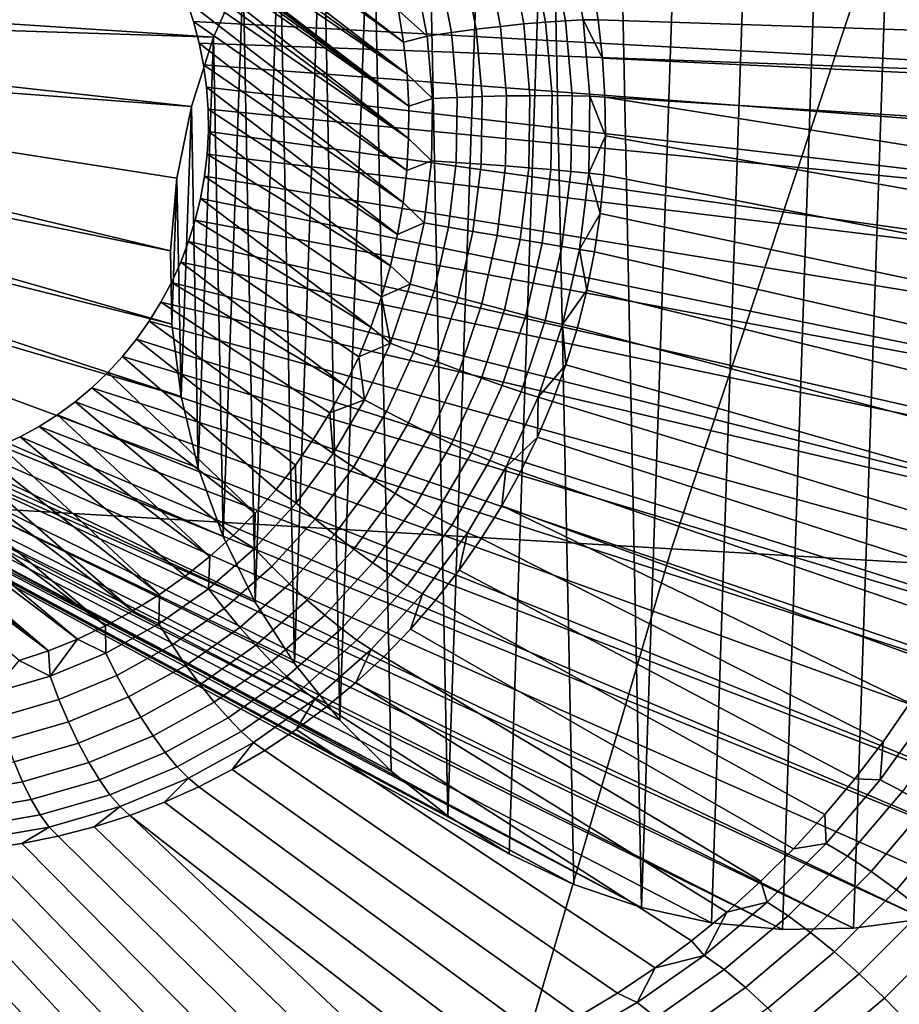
# Model space of a CAD drawing. Header units: metres. Extents: x -240 to 45, y -77 to 27.
# Tile 183 of 256: x -226.72 to -225.7, y 6.38 to 7.54. Entities that reach past the tile are written whole.
import ezdxf

# ---------------------------------------------------------------- set-up
doc = ezdxf.new("R2010")
doc.units = ezdxf.units.M
doc.layers.add('solid_102011X2', color=7, linetype='CONTINUOUS')

msp = doc.modelspace()

# ---------------------------------------------------------------- linework, layer by layer
at = {"layer": 'solid_102011X2'}
for points in [[(-227.00853, 8.037885, 273.809296), (-226.973282, 8.045003, 273.798126), (-226.276031, 7.509227, 273.542053)], [(-226.973282, 8.045003, 273.798126), (-226.28212, 7.546185, 273.545959), (-226.276031, 7.509227, 273.542053)], [(-227.04335, 8.028629, 273.820221), (-227.00853, 8.037885, 273.809296), (-226.272003, 7.47194, 273.538818)], [(-227.00853, 8.037885, 273.809296), (-226.276031, 7.509227, 273.542053), (-226.272003, 7.47194, 273.538818)], [(-226.272003, 7.47194, 273.538818), (-226.665558, 7.738348, 273.681488), (-226.66571, 7.73813, 273.681519), (-227.04335, 8.028629, 273.820221)], [(-225.997818, 6.497677, 277.052063), (-225.947739, 7.98437, 277.039581), (-225.865311, 7.995491, 277.019012), (-225.916229, 6.480088, 277.031708)], [(-225.916229, 6.480088, 277.031708), (-225.865311, 7.995491, 277.019012), (-225.78212, 7.997034, 276.998291), (-225.833328, 6.47202, 277.011047)], [(-225.833328, 6.47202, 277.011047), (-225.78212, 7.997034, 276.998291), (-225.699203, 7.988966, 276.9776), (-225.750122, 6.473564, 276.990295)], [(-225.750122, 6.473564, 276.990295), (-225.699203, 7.988966, 276.9776), (-225.61763, 7.971377, 276.957275), (-225.667694, 6.484684, 276.969757)], [(-225.997818, 6.497677, 277.052063), (-226.028366, 7.963828, 277.059662), (-225.947739, 7.98437, 277.039581)], [(-225.997818, 6.497677, 277.052063), (-226.077011, 6.524573, 277.071808), (-226.106171, 7.934135, 277.079071), (-226.028366, 7.963828, 277.059662)], [(-226.224289, 6.604827, 277.108521), (-226.180191, 7.89568, 277.097534), (-226.106171, 7.934135, 277.079071), (-226.152832, 6.560441, 277.090698)], [(-226.152832, 6.560441, 277.090698), (-226.106171, 7.934135, 277.079071), (-226.077011, 6.524573, 277.071808)], [(-226.224289, 6.604827, 277.108521), (-226.249527, 7.848953, 277.114807), (-226.180191, 7.89568, 277.097534)], [(-226.224289, 6.604827, 277.108521), (-226.290482, 6.657168, 277.125031), (-226.313293, 7.794545, 277.130707), (-226.249527, 7.848953, 277.114807)], [(-226.350586, 6.716799, 277.140015), (-226.370712, 7.733141, 277.14502), (-226.313293, 7.794545, 277.130707)], [(-226.350586, 6.716799, 277.140015), (-226.313293, 7.794545, 277.130707), (-226.290482, 6.657168, 277.125031)], [(-225.720352, 7.648456, 297.484955), (-227.126556, 7.740564, 295.768677), (-227.374023, 7.000294, 295.928497), (-225.963028, 6.916996, 297.645477)], [(-226.66571, 7.73813, 273.681519), (-226.665558, 7.738348, 273.681488), (-226.272003, 7.47194, 273.538818), (-226.27005, 7.434448, 273.536224)], [(-226.645889, 7.722772, 273.674225), (-226.66571, 7.73813, 273.681519), (-226.27005, 7.434448, 273.536224)], [(-226.626999, 7.706004, 273.667175), (-226.645889, 7.722772, 273.674225), (-226.27005, 7.434448, 273.536224)], [(-226.403809, 6.782955, 277.15329), (-226.421066, 7.665507, 277.157593), (-226.370712, 7.733141, 277.14502)], [(-226.403809, 6.782955, 277.15329), (-226.370712, 7.733141, 277.14502), (-226.350586, 6.716799, 277.140015)], [(-226.609222, 7.687973, 273.660431), (-226.626999, 7.706004, 273.667175), (-226.27005, 7.434448, 273.536224)], [(-226.592651, 7.668754, 273.653992), (-226.609222, 7.687973, 273.660431), (-226.27005, 7.434448, 273.536224)], [(-226.577347, 7.648446, 273.647949), (-226.592651, 7.668754, 273.653992), (-226.27005, 7.434448, 273.536224)], [(-226.46376, 7.59248, 277.168243), (-226.421066, 7.665507, 277.157593), (-226.449493, 6.854791, 277.164673)], [(-226.449493, 6.854791, 277.164673), (-226.421066, 7.665507, 277.157593), (-226.403809, 6.782955, 277.15329)], [(-226.563339, 7.627082, 273.642242), (-226.577347, 7.648446, 273.647949), (-226.27005, 7.434448, 273.536224), (-226.270187, 7.396815, 273.534332)], [(-224.300278, 7.557353, 299.184601), (-225.720352, 7.648456, 297.484955), (-225.963028, 6.916996, 297.645477), (-224.538391, 6.834629, 299.345581)], [(-226.55072, 7.60479, 273.636963), (-226.563339, 7.627082, 273.642242), (-226.270187, 7.396815, 273.534332)], [(-226.103455, 7.620574, 273.591339), (-226.086761, 7.534296, 273.581421), (-226.110123, 7.532714, 273.564148), (-226.12645, 7.617193, 273.573853)], [(-226.083069, 7.622887, 273.611969), (-226.066116, 7.53519, 273.601898), (-226.086761, 7.534296, 273.581421), (-226.103455, 7.620574, 273.591339)], [(-226.066116, 7.53519, 273.601898), (-226.083069, 7.622887, 273.611969), (-226.05603, 7.579992, 273.629822), (-226.048599, 7.535375, 273.625092)], [(-226.178329, 7.607533, 273.549744), (-226.162888, 7.527635, 273.540558), (-226.191193, 7.524244, 273.534729), (-226.206116, 7.601457, 273.54361)], [(-226.151596, 7.612815, 273.559906), (-226.135666, 7.530478, 273.550415), (-226.162888, 7.527635, 273.540558), (-226.178329, 7.607533, 273.549744)], [(-226.12645, 7.617193, 273.573853), (-226.110123, 7.532714, 273.564148), (-226.135666, 7.530478, 273.550415), (-226.151596, 7.612815, 273.559906)], [(-226.53949, 7.581574, 273.63208), (-226.55072, 7.60479, 273.636963), (-226.270187, 7.396815, 273.534332)], [(-226.206116, 7.601457, 273.54361), (-226.191193, 7.524244, 273.534729), (-226.219971, 7.520377, 273.533081), (-226.234344, 7.594718, 273.541626)], [(-226.46376, 7.59248, 277.168243), (-226.498245, 7.51496, 277.176819), (-227.232056, 7.563286, 273.857971), (-227.221237, 7.58707, 273.855652)], [(-226.46376, 7.59248, 277.168243), (-226.487076, 6.931386, 277.174042), (-226.498245, 7.51496, 277.176819)], [(-226.46376, 7.59248, 277.168243), (-226.449493, 6.854791, 277.164673), (-226.487076, 6.931386, 277.174042)], [(-226.262436, 7.587456, 273.543823), (-226.248642, 7.516117, 273.535645), (-226.28212, 7.546185, 273.545959)], [(-226.234344, 7.594718, 273.541626), (-226.219971, 7.520377, 273.533081), (-226.248642, 7.516117, 273.535645), (-226.262436, 7.587456, 273.543823)], [(-226.529755, 7.557697, 273.627655), (-226.53949, 7.581574, 273.63208), (-226.270187, 7.396815, 273.534332), (-226.2724, 7.359218, 273.533112)], [(-225.488022, 7.517096, 274.486725), (-226.048599, 7.535375, 273.625092), (-226.05603, 7.579992, 273.629822), (-225.494781, 7.569679, 274.494049)], [(-226.498245, 7.51496, 277.176819), (-227.241379, 7.53888, 273.859741), (-227.232056, 7.563286, 273.857971)], [(-226.521561, 7.5332, 273.623718), (-226.529755, 7.557697, 273.627655), (-226.2724, 7.359218, 273.533112)], [(-225.099365, 7.457288, 276.828064), (-225.128357, 7.537668, 276.835266), (-226.529755, 7.557697, 273.627655), (-226.521561, 7.5332, 273.623718)], [(-226.498245, 7.51496, 277.176819), (-226.524094, 7.433908, 277.183289), (-227.249146, 7.513965, 273.861023), (-227.241379, 7.53888, 273.859741)], [(-226.248642, 7.516117, 273.535645), (-226.276031, 7.509227, 273.542053), (-226.28212, 7.546185, 273.545959)], [(-226.514923, 7.508162, 273.620239), (-226.521561, 7.5332, 273.623718), (-226.2724, 7.359218, 273.533112), (-226.276718, 7.321684, 273.532562)], [(-225.099365, 7.457288, 276.828064), (-226.521561, 7.5332, 273.623718), (-226.514923, 7.508162, 273.620239)], [(-226.162888, 7.527635, 273.540558), (-226.155777, 7.446311, 273.533997), (-226.184326, 7.445652, 273.528412), (-226.191193, 7.524244, 273.534729)], [(-226.135666, 7.530478, 273.550415), (-226.128342, 7.446672, 273.543701), (-226.155777, 7.446311, 273.533997), (-226.162888, 7.527635, 273.540558)], [(-226.110123, 7.532714, 273.564148), (-226.1026, 7.446728, 273.557251), (-226.128342, 7.446672, 273.543701), (-226.135666, 7.530478, 273.550415)], [(-226.086761, 7.534296, 273.581421), (-226.079086, 7.446478, 273.574371), (-226.1026, 7.446728, 273.557251), (-226.110123, 7.532714, 273.564148)], [(-226.066116, 7.53519, 273.601898), (-226.058304, 7.445927, 273.594727), (-226.079086, 7.446478, 273.574371), (-226.086761, 7.534296, 273.581421)], [(-226.066116, 7.53519, 273.601898), (-226.048599, 7.535375, 273.625092), (-226.043488, 7.490363, 273.621094)], [(-226.058304, 7.445927, 273.594727), (-226.066116, 7.53519, 273.601898), (-226.043488, 7.490363, 273.621094), (-226.04071, 7.445086, 273.617828)], [(-225.483826, 7.463903, 274.47998), (-226.043488, 7.490363, 273.621094), (-226.048599, 7.535375, 273.625092), (-225.488022, 7.517096, 274.486725)], [(-226.498245, 7.51496, 277.176819), (-226.516083, 7.011766, 277.181274), (-226.524094, 7.433908, 277.183289)], [(-226.498245, 7.51496, 277.176819), (-226.487076, 6.931386, 277.174042), (-226.516083, 7.011766, 277.181274)], [(-226.248642, 7.516117, 273.535645), (-226.242294, 7.443505, 273.529785), (-226.272003, 7.47194, 273.538818), (-226.276031, 7.509227, 273.542053)], [(-226.219971, 7.520377, 273.533081), (-226.213364, 7.444711, 273.526978), (-226.242294, 7.443505, 273.529785), (-226.248642, 7.516117, 273.535645)], [(-226.191193, 7.524244, 273.534729), (-226.184326, 7.445652, 273.528412), (-226.213364, 7.444711, 273.526978), (-226.219971, 7.520377, 273.533081)], [(-226.524094, 7.433908, 277.183289), (-227.255356, 7.488599, 273.861725), (-227.249146, 7.513965, 273.861023)], [(-226.509827, 7.482582, 273.617249), (-226.514923, 7.508162, 273.620239), (-226.276718, 7.321684, 273.532562)], [(-225.079285, 7.374146, 276.823059), (-225.099365, 7.457288, 276.828064), (-226.514923, 7.508162, 273.620239), (-226.509827, 7.482582, 273.617249)], [(-226.524094, 7.433908, 277.183289), (-226.54097, 7.350327, 277.187469), (-227.259995, 7.462772, 273.861908), (-227.255356, 7.488599, 273.861725)], [(-226.506348, 7.456765, 273.614777), (-226.509827, 7.482582, 273.617249), (-226.276718, 7.321684, 273.532562), (-226.283096, 7.284487, 273.532745)], [(-225.06839, 7.289293, 276.820312), (-225.079285, 7.374146, 276.823059), (-226.509827, 7.482582, 273.617249), (-226.506348, 7.456765, 273.614777)], [(-225.482147, 7.410236, 274.473907), (-226.04071, 7.445086, 273.617828), (-226.043488, 7.490363, 273.621094), (-225.483826, 7.463903, 274.47998)], [(-226.242294, 7.443505, 273.529785), (-226.27005, 7.434448, 273.536224), (-226.272003, 7.47194, 273.538818)], [(-226.54097, 7.350327, 277.187469), (-226.54866, 7.265259, 277.189392), (-227.263031, 7.436769, 273.861572), (-227.259995, 7.462772, 273.861908)], [(-226.504501, 7.430722, 273.612823), (-226.506348, 7.456765, 273.614777), (-226.283096, 7.284487, 273.532745)], [(-225.06839, 7.289293, 276.820312), (-226.506348, 7.456765, 273.614777), (-226.504501, 7.430722, 273.612823)], [(-226.184326, 7.445652, 273.528412), (-226.185593, 7.366605, 273.524719), (-226.214584, 7.368604, 273.523438), (-226.213364, 7.444711, 273.526978)], [(-226.155777, 7.446311, 273.533997), (-226.157089, 7.364515, 273.530212), (-226.185593, 7.366605, 273.524719), (-226.184326, 7.445652, 273.528412)], [(-226.128342, 7.446672, 273.543701), (-226.1297, 7.362379, 273.539764), (-226.157089, 7.364515, 273.530212), (-226.155777, 7.446311, 273.533997)], [(-226.1026, 7.446728, 273.557251), (-226.103989, 7.360242, 273.553223), (-226.1297, 7.362379, 273.539764), (-226.128342, 7.446672, 273.543701)], [(-226.079086, 7.446478, 273.574371), (-226.080505, 7.358149, 273.570251), (-226.103989, 7.360242, 273.553223), (-226.1026, 7.446728, 273.557251)], [(-226.058304, 7.445927, 273.594727), (-226.059753, 7.356145, 273.590546), (-226.080505, 7.358149, 273.570251), (-226.079086, 7.446478, 273.574371)], [(-226.058304, 7.445927, 273.594727), (-226.040268, 7.399677, 273.615356), (-226.059753, 7.356145, 273.590546)], [(-226.058304, 7.445927, 273.594727), (-226.04071, 7.445086, 273.617828), (-226.040268, 7.399677, 273.615356)], [(-226.54866, 7.265259, 277.189392), (-227.26442, 7.410638, 273.860657), (-227.263031, 7.436769, 273.861572)], [(-226.242294, 7.443505, 273.529785), (-226.243469, 7.370471, 273.526398), (-226.270187, 7.396815, 273.534332), (-226.27005, 7.434448, 273.536224)], [(-226.213364, 7.444711, 273.526978), (-226.214584, 7.368604, 273.523438), (-226.243469, 7.370471, 273.526398), (-226.242294, 7.443505, 273.529785)], [(-225.486496, 7.302044, 274.46402), (-226.040268, 7.399677, 273.615356), (-226.04071, 7.445086, 273.617828), (-225.483047, 7.356228, 274.468567)], [(-225.482147, 7.410236, 274.473907), (-225.483047, 7.356228, 274.468567), (-226.04071, 7.445086, 273.617828)], [(-226.524094, 7.433908, 277.183289), (-226.536148, 7.094908, 277.186279), (-226.54097, 7.350327, 277.187469)], [(-226.524094, 7.433908, 277.183289), (-226.516083, 7.011766, 277.181274), (-226.536148, 7.094908, 277.186279)], [(-226.504272, 7.404628, 273.611389), (-226.504501, 7.430722, 273.612823), (-226.283096, 7.284487, 273.532745), (-226.291534, 7.24766, 273.5336)], [(-225.066772, 7.203796, 276.819916), (-225.06839, 7.289293, 276.820312), (-226.504501, 7.430722, 273.612823), (-226.504272, 7.404628, 273.611389)], [(-226.54866, 7.265259, 277.189392), (-226.547043, 7.179762, 277.188995), (-227.264206, 7.384544, 273.859253), (-227.26442, 7.410638, 273.860657)], [(-226.505676, 7.378498, 273.610504), (-226.504272, 7.404628, 273.611389), (-226.291534, 7.24766, 273.5336)], [(-225.066772, 7.203796, 276.819916), (-226.504272, 7.404628, 273.611389), (-226.505676, 7.378498, 273.610504)], [(-226.059753, 7.356145, 273.590546), (-226.040268, 7.399677, 273.615356), (-226.042175, 7.35427, 273.613617)], [(-225.492493, 7.247821, 274.460327), (-226.042175, 7.35427, 273.613617), (-226.040268, 7.399677, 273.615356), (-225.486496, 7.302044, 274.46402)], [(-226.243469, 7.370471, 273.526398), (-226.2724, 7.359218, 273.533112), (-226.270187, 7.396815, 273.534332)], [(-226.547043, 7.179762, 277.188995), (-227.262344, 7.358501, 273.8573), (-227.264206, 7.384544, 273.859253)], [(-226.508713, 7.352494, 273.610138), (-226.505676, 7.378498, 273.610504), (-226.291534, 7.24766, 273.5336), (-226.301956, 7.2115, 273.535156)], [(-225.074463, 7.118727, 276.821838), (-225.066772, 7.203796, 276.819916), (-226.505676, 7.378498, 273.610504), (-226.508713, 7.352494, 273.610138)], [(-226.243469, 7.370471, 273.526398), (-226.252151, 7.297872, 273.525482), (-226.276718, 7.321684, 273.532562), (-226.2724, 7.359218, 273.533112)], [(-226.214584, 7.368604, 273.523438), (-226.223633, 7.292951, 273.522491), (-226.252151, 7.297872, 273.525482), (-226.243469, 7.370471, 273.526398)], [(-226.185593, 7.366605, 273.524719), (-226.194977, 7.288027, 273.523743), (-226.223633, 7.292951, 273.522491), (-226.214584, 7.368604, 273.523438)], [(-226.157089, 7.364515, 273.530212), (-226.166809, 7.283206, 273.529175), (-226.194977, 7.288027, 273.523743), (-226.185593, 7.366605, 273.524719)], [(-226.547043, 7.179762, 277.188995), (-226.536148, 7.094908, 277.186279), (-227.258881, 7.332684, 273.854828), (-227.262344, 7.358501, 273.8573)], [(-226.1297, 7.362379, 273.539764), (-226.139725, 7.278587, 273.538727), (-226.166809, 7.283206, 273.529175), (-226.157089, 7.364515, 273.530212)], [(-226.103989, 7.360242, 273.553223), (-226.114273, 7.274271, 273.552124), (-226.139725, 7.278587, 273.538727), (-226.1297, 7.362379, 273.539764)], [(-226.080505, 7.358149, 273.570251), (-226.091003, 7.270346, 273.569153), (-226.114273, 7.274271, 273.552124), (-226.103989, 7.360242, 273.553223)], [(-226.059753, 7.356145, 273.590546), (-226.070419, 7.266898, 273.589417), (-226.091003, 7.270346, 273.569153), (-226.080505, 7.358149, 273.570251)], [(-226.059753, 7.356145, 273.590546), (-226.046402, 7.308999, 273.612671), (-226.070419, 7.266898, 273.589417)], [(-226.059753, 7.356145, 273.590546), (-226.042175, 7.35427, 273.613617), (-226.046402, 7.308999, 273.612671)], [(-225.501022, 7.193739, 274.457581), (-226.046402, 7.308999, 273.612671), (-226.042175, 7.35427, 273.613617), (-225.492493, 7.247821, 274.460327)], [(-226.54097, 7.350327, 277.187469), (-226.547043, 7.179762, 277.188995), (-226.54866, 7.265259, 277.189392)], [(-226.54097, 7.350327, 277.187469), (-226.536148, 7.094908, 277.186279), (-226.547043, 7.179762, 277.188995)], [(-226.513351, 7.326667, 273.610321), (-226.508713, 7.352494, 273.610138), (-226.301956, 7.2115, 273.535156), (-226.314346, 7.176043, 273.537354)], [(-225.091339, 7.035147, 276.82605), (-225.074463, 7.118727, 276.821838), (-226.508713, 7.352494, 273.610138), (-226.513351, 7.326667, 273.610321)], [(-226.536148, 7.094908, 277.186279), (-227.253784, 7.307105, 273.851837), (-227.258881, 7.332684, 273.854828)], [(-226.519562, 7.301301, 273.611053), (-226.513351, 7.326667, 273.610321), (-226.314346, 7.176043, 273.537354)], [(-225.091339, 7.035147, 276.82605), (-226.513351, 7.326667, 273.610321), (-226.519562, 7.301301, 273.611053)], [(-226.252151, 7.297872, 273.525482), (-226.283096, 7.284487, 273.532745), (-226.276718, 7.321684, 273.532562)], [(-226.070419, 7.266898, 273.589417), (-226.046402, 7.308999, 273.612671), (-226.052963, 7.263995, 273.612488)], [(-225.512054, 7.139933, 274.45578), (-226.052963, 7.263995, 273.612488), (-226.046402, 7.308999, 273.612671), (-225.501022, 7.193739, 274.457581)], [(-226.536148, 7.094908, 277.186279), (-226.516083, 7.011766, 277.181274), (-227.247147, 7.282066, 273.848358), (-227.253784, 7.307105, 273.851837)], [(-226.527328, 7.276386, 273.612305), (-226.519562, 7.301301, 273.611053), (-226.314346, 7.176043, 273.537354), (-226.328583, 7.14155, 273.540253)], [(-225.117188, 6.954094, 276.832489), (-225.091339, 7.035147, 276.82605), (-226.519562, 7.301301, 273.611053), (-226.527328, 7.276386, 273.612305)], [(-226.252151, 7.297872, 273.525482), (-226.268234, 7.226558, 273.527069), (-226.291534, 7.24766, 273.5336), (-226.283096, 7.284487, 273.532745)], [(-226.223633, 7.292951, 273.522491), (-226.240387, 7.218637, 273.524139), (-226.268234, 7.226558, 273.527069), (-226.252151, 7.297872, 273.525482)], [(-226.194977, 7.288027, 273.523743), (-226.212387, 7.210842, 273.525452), (-226.240387, 7.218637, 273.524139), (-226.223633, 7.292951, 273.522491)], [(-226.166809, 7.283206, 273.529175), (-226.18483, 7.203336, 273.530945), (-226.212387, 7.210842, 273.525452), (-226.194977, 7.288027, 273.523743)], [(-226.516083, 7.011766, 277.181274), (-226.487076, 6.931386, 277.174042), (-227.238953, 7.25757, 273.844391), (-227.247147, 7.282066, 273.848358)], [(-226.536652, 7.25198, 273.614105), (-226.527328, 7.276386, 273.612305), (-226.328583, 7.14155, 273.540253), (-226.344635, 7.108068, 273.543762)], [(-225.117188, 6.954094, 276.832489), (-226.527328, 7.276386, 273.612305), (-226.536652, 7.25198, 273.614105)], [(-226.139725, 7.278587, 273.538727), (-226.158279, 7.19628, 273.540527), (-226.18483, 7.203336, 273.530945), (-226.166809, 7.283206, 273.529175)], [(-226.114273, 7.274271, 273.552124), (-226.133316, 7.189822, 273.554016), (-226.158279, 7.19628, 273.540527), (-226.139725, 7.278587, 273.538727)], [(-226.091003, 7.270346, 273.569153), (-226.110458, 7.184098, 273.571075), (-226.133316, 7.189822, 273.554016), (-226.114273, 7.274271, 273.552124)], [(-226.070419, 7.266898, 273.589417), (-226.090195, 7.179231, 273.59137), (-226.110458, 7.184098, 273.571075), (-226.091003, 7.270346, 273.569153)], [(-226.070419, 7.266898, 273.589417), (-226.061829, 7.219392, 273.613068), (-226.090195, 7.179231, 273.59137)], [(-226.070419, 7.266898, 273.589417), (-226.052963, 7.263995, 273.612488), (-226.061829, 7.219392, 273.613068)], [(-225.525528, 7.086568, 274.455017), (-226.061829, 7.219392, 273.613068), (-226.052963, 7.263995, 273.612488), (-225.512054, 7.139933, 274.45578)], [(-226.487076, 6.931386, 277.174042), (-227.229218, 7.233693, 273.839996), (-227.238953, 7.25757, 273.844391)], [(-226.54747, 7.228196, 273.616425), (-226.536652, 7.25198, 273.614105), (-226.344635, 7.108068, 273.543762)], [(-225.151672, 6.876575, 276.841095), (-225.117188, 6.954094, 276.832489), (-226.536652, 7.25198, 273.614105), (-226.54747, 7.228196, 273.616425)], [(-226.268234, 7.226558, 273.527069), (-226.301956, 7.2115, 273.535156), (-226.291534, 7.24766, 273.5336)], [(-226.487076, 6.931386, 277.174042), (-226.449493, 6.854791, 277.164673), (-227.217987, 7.210477, 273.835114), (-227.229218, 7.233693, 273.839996)], [(-226.559677, 7.205279, 273.619232), (-226.54747, 7.228196, 273.616425), (-226.344635, 7.108068, 273.543762), (-226.362305, 7.075841, 273.547882)], [(-225.151672, 6.876575, 276.841095), (-226.54747, 7.228196, 273.616425), (-226.559677, 7.205279, 273.619232)], [(-226.268234, 7.226558, 273.527069), (-226.291534, 7.157366, 273.531128), (-226.301956, 7.2115, 273.535156)], [(-226.240387, 7.218637, 273.524139), (-226.264664, 7.146534, 273.528381), (-226.291534, 7.157366, 273.531128), (-226.268234, 7.226558, 273.527069)], [(-226.212387, 7.210842, 273.525452), (-226.23761, 7.135952, 273.529846), (-226.264664, 7.146534, 273.528381), (-226.240387, 7.218637, 273.524139)], [(-226.090195, 7.179231, 273.59137), (-226.061829, 7.219392, 273.613068), (-226.072968, 7.175319, 273.614441)], [(-225.541428, 7.033777, 274.455322), (-226.072968, 7.175319, 273.614441), (-226.061829, 7.219392, 273.613068), (-225.525528, 7.086568, 274.455017)], [(-226.449493, 6.854791, 277.164673), (-227.205353, 7.188184, 273.829803), (-227.217987, 7.210477, 273.835114)], [(-226.573334, 7.183163, 273.622559), (-226.559677, 7.205279, 273.619232), (-226.362305, 7.075841, 273.547882), (-226.381638, 7.044813, 273.552612)], [(-225.194366, 6.803547, 276.851746), (-225.151672, 6.876575, 276.841095), (-226.559677, 7.205279, 273.619232), (-226.573334, 7.183163, 273.622559)], [(-226.291534, 7.157366, 273.531128), (-226.314346, 7.176043, 273.537354), (-226.301956, 7.2115, 273.535156)], [(-226.18483, 7.203336, 273.530945), (-226.210922, 7.125843, 273.535492), (-226.23761, 7.135952, 273.529846), (-226.212387, 7.210842, 273.525452)], [(-226.158279, 7.19628, 273.540527), (-226.185181, 7.116421, 273.545227), (-226.210922, 7.125843, 273.535492), (-226.18483, 7.203336, 273.530945)], [(-226.133316, 7.189822, 273.554016), (-226.160904, 7.107885, 273.558807), (-226.185181, 7.116421, 273.545227), (-226.158279, 7.19628, 273.540527)], [(-226.449493, 6.854791, 277.164673), (-226.403809, 6.782955, 277.15329), (-227.191345, 7.166821, 273.824127), (-227.205353, 7.188184, 273.829803)], [(-226.588303, 7.162009, 273.626373), (-226.573334, 7.183163, 273.622559), (-226.381638, 7.044813, 273.552612), (-226.402588, 7.014945, 273.557922)], [(-225.24472, 6.735913, 276.864288), (-225.194366, 6.803547, 276.851746), (-226.573334, 7.183163, 273.622559), (-226.588303, 7.162009, 273.626373)], [(-226.110458, 7.184098, 273.571075), (-226.138641, 7.100416, 273.575958), (-226.160904, 7.107885, 273.558807), (-226.133316, 7.189822, 273.554016)], [(-226.090195, 7.179231, 273.59137), (-226.118835, 7.094172, 273.596344), (-226.138641, 7.100416, 273.575958), (-226.110458, 7.184098, 273.571075)], [(-226.291534, 7.157366, 273.531128), (-226.328583, 7.14155, 273.540253), (-226.314346, 7.176043, 273.537354)], [(-226.090195, 7.179231, 273.59137), (-226.086349, 7.131907, 273.616577), (-226.118835, 7.094172, 273.596344)], [(-226.090195, 7.179231, 273.59137), (-226.072968, 7.175319, 273.614441), (-226.086349, 7.131907, 273.616577)], [(-225.559692, 6.981702, 274.456726), (-226.086349, 7.131907, 273.616577), (-226.072968, 7.175319, 273.614441), (-225.541428, 7.033777, 274.455322)], [(-226.403809, 6.782955, 277.15329), (-226.350586, 6.716799, 277.140015), (-227.176041, 7.146513, 273.818054), (-227.191345, 7.166821, 273.824127)], [(-226.588303, 7.162009, 273.626373), (-226.402588, 7.014945, 273.557922), (-226.425201, 6.986283, 273.563843), (-226.604507, 7.141966, 273.630646)], [(-225.24472, 6.735913, 276.864288), (-226.588303, 7.162009, 273.626373), (-226.604507, 7.141966, 273.630646)], [(-226.350586, 6.716799, 277.140015), (-227.15947, 7.127294, 273.811646), (-227.176041, 7.146513, 273.818054)], [(-226.291534, 7.157366, 273.531128), (-226.321777, 7.091107, 273.537598), (-226.328583, 7.14155, 273.540253)], [(-226.264664, 7.146534, 273.528381), (-226.296188, 7.077488, 273.535126), (-226.321777, 7.091107, 273.537598), (-226.291534, 7.157366, 273.531128)], [(-226.23761, 7.135952, 273.529846), (-226.27034, 7.064237, 273.536835), (-226.296188, 7.077488, 273.535126), (-226.264664, 7.146534, 273.528381)], [(-226.604507, 7.141966, 273.630646), (-226.425201, 6.986283, 273.563843), (-226.449509, 6.958768, 273.570404), (-226.621979, 7.122984, 273.635376)], [(-225.302155, 6.674509, 276.878601), (-225.24472, 6.735913, 276.864288), (-226.604507, 7.141966, 273.630646), (-226.621979, 7.122984, 273.635376)], [(-226.321777, 7.091107, 273.537598), (-226.344635, 7.108068, 273.543762), (-226.328583, 7.14155, 273.540253)], [(-226.210922, 7.125843, 273.535492), (-226.244797, 7.051635, 273.542755), (-226.27034, 7.064237, 273.536835), (-226.23761, 7.135952, 273.529846)], [(-226.350586, 6.716799, 277.140015), (-226.290482, 6.657168, 277.125031), (-227.141708, 7.109262, 273.804871), (-227.15947, 7.127294, 273.811646)], [(-226.185181, 7.116421, 273.545227), (-226.220078, 7.039947, 273.552704), (-226.244797, 7.051635, 273.542755), (-226.210922, 7.125843, 273.535492)], [(-226.118835, 7.094172, 273.596344), (-226.086349, 7.131907, 273.616577), (-226.101944, 7.089283, 273.619476)], [(-225.580261, 6.930475, 274.459259), (-226.101944, 7.089283, 273.619476), (-226.086349, 7.131907, 273.616577), (-225.559692, 6.981702, 274.456726)], [(-226.640533, 7.105247, 273.640533), (-226.621979, 7.122984, 273.635376), (-226.449509, 6.958768, 273.570404)], [(-225.302155, 6.674509, 276.878601), (-226.621979, 7.122984, 273.635376), (-226.640533, 7.105247, 273.640533)], [(-226.160904, 7.107885, 273.558807), (-226.196716, 7.029422, 273.566467), (-226.220078, 7.039947, 273.552704), (-226.185181, 7.116421, 273.545227)], [(-226.290482, 6.657168, 277.125031), (-227.122818, 7.092494, 273.797821), (-227.141708, 7.109262, 273.804871)], [(-226.640533, 7.105247, 273.640533), (-226.449509, 6.958768, 273.570404), (-226.475357, 6.932658, 273.577515), (-226.66011, 7.088844, 273.646088)], [(-225.365906, 6.620102, 276.894501), (-225.302155, 6.674509, 276.878601), (-226.640533, 7.105247, 273.640533), (-226.66011, 7.088844, 273.646088)], [(-226.321777, 7.091107, 273.537598), (-226.362305, 7.075841, 273.547882), (-226.344635, 7.108068, 273.543762)], [(-226.138641, 7.100416, 273.575958), (-226.175217, 7.020281, 273.583801), (-226.196716, 7.029422, 273.566467), (-226.160904, 7.107885, 273.558807)], [(-226.118835, 7.094172, 273.596344), (-226.156021, 7.01272, 273.604309), (-226.175217, 7.020281, 273.583801), (-226.138641, 7.100416, 273.575958)], [(-226.290482, 6.657168, 277.125031), (-226.224289, 6.604827, 277.108521), (-227.102982, 7.077136, 273.790558), (-227.122818, 7.092494, 273.797821)], [(-226.321777, 7.091107, 273.537598), (-226.358597, 7.028558, 273.546417), (-226.362305, 7.075841, 273.547882)], [(-226.296188, 7.077488, 273.535126), (-226.334564, 7.012308, 273.544312), (-226.358597, 7.028558, 273.546417), (-226.321777, 7.091107, 273.537598)], [(-226.118835, 7.094172, 273.596344), (-226.11969, 7.047572, 273.623138), (-226.156021, 7.01272, 273.604309)], [(-226.118835, 7.094172, 273.596344), (-226.101944, 7.089283, 273.619476), (-226.11969, 7.047572, 273.623138)], [(-225.603088, 6.880233, 274.462952), (-226.11969, 7.047572, 273.623138), (-226.101944, 7.089283, 273.619476), (-225.580261, 6.930475, 274.459259)], [(-226.66011, 7.088844, 273.646088), (-226.475357, 6.932658, 273.577515), (-226.502731, 6.908012, 273.585205), (-226.680618, 7.073808, 273.652039)], [(-225.435242, 6.573375, 276.911804), (-225.365906, 6.620102, 276.894501), (-226.66011, 7.088844, 273.646088), (-226.680618, 7.073808, 273.652039)], [(-226.27034, 7.064237, 273.536835), (-226.310211, 6.996538, 273.546417), (-226.334564, 7.012308, 273.544312), (-226.296188, 7.077488, 273.535126)], [(-226.224289, 6.604827, 277.108521), (-227.082214, 7.063191, 273.78302), (-227.102982, 7.077136, 273.790558)], [(-226.702118, 7.060137, 273.658356), (-226.680618, 7.073808, 273.652039), (-226.502731, 6.908012, 273.585205)], [(-225.435242, 6.573375, 276.911804), (-226.680618, 7.073808, 273.652039), (-226.702118, 7.060137, 273.658356)], [(-226.358597, 7.028558, 273.546417), (-226.381638, 7.044813, 273.552612), (-226.362305, 7.075841, 273.547882)], [(-226.224289, 6.604827, 277.108521), (-226.152832, 6.560441, 277.090698), (-227.060532, 7.050675, 273.775269), (-227.082214, 7.063191, 273.78302)], [(-226.702118, 7.060137, 273.658356), (-226.502731, 6.908012, 273.585205), (-226.531433, 6.885039, 273.593414), (-226.724335, 7.047982, 273.665009)], [(-225.509262, 6.534919, 276.930237), (-225.435242, 6.573375, 276.911804), (-226.702118, 7.060137, 273.658356), (-226.724335, 7.047982, 273.665009)], [(-226.244797, 7.051635, 273.542755), (-226.286041, 6.981581, 273.552643), (-226.310211, 6.996538, 273.546417), (-226.27034, 7.064237, 273.536835)], [(-226.152832, 6.560441, 277.090698), (-226.077011, 6.524573, 277.071808), (-227.038086, 7.039688, 273.767365), (-227.060532, 7.050675, 273.775269)], [(-226.724335, 7.047982, 273.665009), (-226.531433, 6.885039, 273.593414), (-226.561417, 6.863769, 273.602142), (-226.747238, 7.037372, 273.671967)], [(-225.509262, 6.534919, 276.930237), (-226.724335, 7.047982, 273.665009), (-226.747238, 7.037372, 273.671967)], [(-226.358597, 7.028558, 273.546417), (-226.401596, 6.970451, 273.557495), (-226.402588, 7.014945, 273.557922), (-226.381638, 7.044813, 273.552612)], [(-226.220078, 7.039947, 273.552704), (-226.262589, 6.967755, 273.562897), (-226.286041, 6.981581, 273.552643), (-226.244797, 7.051635, 273.542755)], [(-226.156021, 7.01272, 273.604309), (-226.11969, 7.047572, 273.623138), (-226.139542, 7.006896, 273.627533)], [(-225.628113, 6.831103, 274.467773), (-226.139542, 7.006896, 273.627533), (-226.11969, 7.047572, 273.623138), (-225.603088, 6.880233, 274.462952)], [(-226.077011, 6.524573, 277.071808), (-227.015015, 7.030296, 273.759308), (-227.038086, 7.039688, 273.767365)], [(-226.770676, 7.028363, 273.679199), (-226.747238, 7.037372, 273.671967), (-226.561417, 6.863769, 273.602142)], [(-225.587082, 6.505227, 276.949646), (-225.509262, 6.534919, 276.930237), (-226.747238, 7.037372, 273.671967), (-226.770676, 7.028363, 273.679199)], [(-226.196716, 7.029422, 273.566467), (-226.240341, 6.955352, 273.576935), (-226.262589, 6.967755, 273.562897), (-226.220078, 7.039947, 273.552704)], [(-226.991425, 7.022527, 273.75119), (-226.691086, 6.797991, 273.641205), (-226.725357, 6.786637, 273.651825), (-227.015015, 7.030296, 273.759308)], [(-226.077011, 6.524573, 277.071808), (-225.997818, 6.497677, 277.052063), (-226.991425, 7.022527, 273.75119), (-227.015015, 7.030296, 273.759308)], [(-226.991425, 7.022527, 273.75119), (-226.967331, 7.016398, 273.742981), (-226.691086, 6.797991, 273.641205)], [(-225.997818, 6.497677, 277.052063), (-226.967331, 7.016398, 273.742981), (-226.991425, 7.022527, 273.75119)], [(-226.819, 7.01522, 273.694336), (-226.794662, 7.02096, 273.686646), (-226.592468, 6.844382, 273.611298)], [(-225.667694, 6.484684, 276.969757), (-226.794662, 7.02096, 273.686646), (-226.819, 7.01522, 273.694336)], [(-226.770676, 7.028363, 273.679199), (-226.561417, 6.863769, 273.602142), (-226.592468, 6.844382, 273.611298), (-226.794662, 7.02096, 273.686646)], [(-225.667694, 6.484684, 276.969757), (-225.587082, 6.505227, 276.949646), (-226.770676, 7.028363, 273.679199), (-226.794662, 7.02096, 273.686646)], [(-226.401596, 6.970451, 273.557495), (-226.358597, 7.028558, 273.546417), (-226.334564, 7.012308, 273.544312), (-226.379364, 6.951757, 273.555847)], [(-226.175217, 7.020281, 273.583801), (-226.219757, 6.944633, 273.594482), (-226.240341, 6.955352, 273.576935), (-226.196716, 7.029422, 273.566467)], [(-226.156021, 7.01272, 273.604309), (-226.201294, 6.935827, 273.615173), (-226.219757, 6.944633, 273.594482), (-226.175217, 7.020281, 273.583801)], [(-226.967331, 7.016398, 273.742981), (-226.942902, 7.011946, 273.734741), (-226.691086, 6.797991, 273.641205)], [(-225.997818, 6.497677, 277.052063), (-225.916229, 6.480088, 277.031708), (-226.942902, 7.011946, 273.734741), (-226.967331, 7.016398, 273.742981)], [(-226.918137, 7.009182, 273.726501), (-226.65744, 6.81143, 273.63089), (-226.691086, 6.797991, 273.641205), (-226.942902, 7.011946, 273.734741)], [(-225.916229, 6.480088, 277.031708), (-225.833328, 6.47202, 277.011047), (-226.918137, 7.009182, 273.726501), (-226.942902, 7.011946, 273.734741)], [(-226.918137, 7.009182, 273.726501), (-226.893326, 7.008126, 273.718292), (-226.65744, 6.81143, 273.63089)], [(-225.833328, 6.47202, 277.011047), (-226.893326, 7.008126, 273.718292), (-226.918137, 7.009182, 273.726501)], [(-226.868484, 7.008782, 273.710205), (-226.624557, 6.826896, 273.620911), (-226.65744, 6.81143, 273.63089), (-226.893326, 7.008126, 273.718292)], [(-225.833328, 6.47202, 277.011047), (-225.750122, 6.473564, 276.990295), (-226.868484, 7.008782, 273.710205), (-226.893326, 7.008126, 273.718292)], [(-226.868484, 7.008782, 273.710205), (-226.843704, 7.011147, 273.702209), (-226.624557, 6.826896, 273.620911)], [(-225.750122, 6.473564, 276.990295), (-226.843704, 7.011147, 273.702209), (-226.868484, 7.008782, 273.710205)], [(-226.819, 7.01522, 273.694336), (-226.592468, 6.844382, 273.611298), (-226.624557, 6.826896, 273.620911), (-226.843704, 7.011147, 273.702209)], [(-225.750122, 6.473564, 276.990295), (-225.667694, 6.484684, 276.969757), (-226.819, 7.01522, 273.694336), (-226.843704, 7.011147, 273.702209)], [(-226.401596, 6.970451, 273.557495), (-226.425201, 6.986283, 273.563843), (-226.402588, 7.014945, 273.557922)], [(-226.379364, 6.951757, 273.555847), (-226.334564, 7.012308, 273.544312), (-226.310211, 6.996538, 273.546417), (-226.356735, 6.933647, 273.55838)], [(-226.201294, 6.935827, 273.615173), (-226.156021, 7.01272, 273.604309), (-226.161453, 6.967375, 273.63266), (-226.185333, 6.929124, 273.638519)], [(-226.156021, 7.01272, 273.604309), (-226.139542, 7.006896, 273.627533), (-226.161453, 6.967375, 273.63266)], [(-225.963028, 6.916996, 297.645477), (-227.374023, 7.000294, 295.928497), (-227.59642, 6.249395, 296.072144), (-226.181122, 6.175032, 297.789734)], [(-225.655243, 6.783224, 274.473755), (-226.161453, 6.967375, 273.63266), (-226.139542, 7.006896, 273.627533), (-225.628113, 6.831103, 274.467773)], [(-226.401596, 6.970451, 273.557495), (-226.450226, 6.91747, 273.570679), (-226.449509, 6.958768, 273.570404), (-226.425201, 6.986283, 273.563843)], [(-226.356735, 6.933647, 273.55838), (-226.310211, 6.996538, 273.546417), (-226.286041, 6.981581, 273.552643), (-226.334183, 6.916504, 273.565033)], [(-226.334183, 6.916504, 273.565033), (-226.286041, 6.981581, 273.552643), (-226.262589, 6.967755, 273.562897), (-226.31221, 6.900691, 273.575653)], [(-226.379364, 6.951757, 273.555847), (-226.430038, 6.896546, 273.569611), (-226.450226, 6.91747, 273.570679), (-226.401596, 6.970451, 273.557495)], [(-226.31221, 6.900691, 273.575653), (-226.262589, 6.967755, 273.562897), (-226.240341, 6.955352, 273.576935), (-226.291245, 6.886543, 273.590057)], [(-225.715622, 6.691619, 274.489166), (-226.185333, 6.929124, 273.638519), (-226.161453, 6.967375, 273.63266), (-225.684433, 6.736698, 274.480865)], [(-225.655243, 6.783224, 274.473755), (-225.684433, 6.736698, 274.480865), (-226.161453, 6.967375, 273.63266)], [(-226.450226, 6.91747, 273.570679), (-226.475357, 6.932658, 273.577515), (-226.449509, 6.958768, 273.570404)], [(-226.356735, 6.933647, 273.55838), (-226.409378, 6.876302, 273.572662), (-226.430038, 6.896546, 273.569611), (-226.379364, 6.951757, 273.555847)], [(-226.291245, 6.886543, 273.590057), (-226.240341, 6.955352, 273.576935), (-226.219757, 6.944633, 273.594482), (-226.271744, 6.874359, 273.60788)], [(-226.271744, 6.874359, 273.60788), (-226.219757, 6.944633, 273.594482), (-226.201294, 6.935827, 273.615173), (-226.254135, 6.864396, 273.628784)], [(-226.450226, 6.91747, 273.570679), (-226.503952, 6.870234, 273.585846), (-226.502731, 6.908012, 273.585205), (-226.475357, 6.932658, 273.577515)], [(-226.334183, 6.916504, 273.565033), (-226.388657, 6.857166, 273.579803), (-226.409378, 6.876302, 273.572662), (-226.356735, 6.933647, 273.55838)], [(-226.254135, 6.864396, 273.628784), (-226.201294, 6.935827, 273.615173), (-226.211136, 6.892255, 273.64505), (-226.238785, 6.856876, 273.652283)], [(-226.201294, 6.935827, 273.615173), (-226.185333, 6.929124, 273.638519), (-226.211136, 6.892255, 273.64505)], [(-225.748688, 6.648161, 274.498535), (-226.211136, 6.892255, 273.64505), (-226.185333, 6.929124, 273.638519), (-225.715622, 6.691619, 274.489166)], [(-226.430038, 6.896546, 273.569611), (-226.486023, 6.847323, 273.585388), (-226.503952, 6.870234, 273.585846), (-226.450226, 6.91747, 273.570679)], [(-226.31221, 6.900691, 273.575653), (-226.368347, 6.839541, 273.590881), (-226.388657, 6.857166, 273.579803), (-226.334183, 6.916504, 273.565033)], [(-224.538391, 6.834629, 299.345581), (-225.963028, 6.916996, 297.645477), (-226.181122, 6.175032, 297.789734), (-224.752396, 6.101519, 299.490265)], [(-226.503952, 6.870234, 273.585846), (-226.531433, 6.885039, 273.593414), (-226.502731, 6.908012, 273.585205)], [(-226.409378, 6.876302, 273.572662), (-226.467529, 6.825177, 273.58905), (-226.486023, 6.847323, 273.585388), (-226.430038, 6.896546, 273.569611)], [(-226.291245, 6.886543, 273.590057), (-226.348846, 6.823802, 273.605652), (-226.368347, 6.839541, 273.590881), (-226.31221, 6.900691, 273.575653)], [(-226.503952, 6.870234, 273.585846), (-226.562119, 6.829297, 273.602783), (-226.561417, 6.863769, 273.602142), (-226.531433, 6.885039, 273.593414)], [(-226.271744, 6.874359, 273.60788), (-226.330566, 6.810282, 273.62384), (-226.348846, 6.823802, 273.605652), (-226.291245, 6.886543, 273.590057)], [(-225.783585, 6.606409, 274.509003), (-226.238785, 6.856876, 273.652283), (-226.211136, 6.892255, 273.64505), (-225.748688, 6.648161, 274.498535)], [(-226.486023, 6.847323, 273.585388), (-226.546646, 6.804664, 273.603027), (-226.562119, 6.829297, 273.602783), (-226.503952, 6.870234, 273.585846)], [(-226.388657, 6.857166, 273.579803), (-226.448837, 6.804263, 273.596771), (-226.467529, 6.825177, 273.58905), (-226.409378, 6.876302, 273.572662)], [(-226.254135, 6.864396, 273.628784), (-226.313934, 6.799265, 273.644989), (-226.330566, 6.810282, 273.62384), (-226.271744, 6.874359, 273.60788)], [(-226.562119, 6.829297, 273.602783), (-226.592468, 6.844382, 273.611298), (-226.561417, 6.863769, 273.602142)], [(-226.313934, 6.799265, 273.644989), (-226.254135, 6.864396, 273.628784), (-226.268188, 6.823091, 273.660156), (-226.299271, 6.790998, 273.668671)], [(-226.254135, 6.864396, 273.628784), (-226.238785, 6.856876, 273.652283), (-226.268188, 6.823091, 273.660156)], [(-226.467529, 6.825177, 273.58905), (-226.530487, 6.780869, 273.607391), (-226.546646, 6.804664, 273.603027), (-226.486023, 6.847323, 273.585388)], [(-226.368347, 6.839541, 273.590881), (-226.430344, 6.785023, 273.608368), (-226.448837, 6.804263, 273.596771), (-226.388657, 6.857166, 273.579803)], [(-225.820206, 6.566492, 274.520477), (-226.268188, 6.823091, 273.660156), (-226.238785, 6.856876, 273.652283), (-225.783585, 6.606409, 274.509003)], [(-226.562119, 6.829297, 273.602783), (-226.624069, 6.795139, 273.621307), (-226.624557, 6.826896, 273.620911), (-226.592468, 6.844382, 273.611298)], [(-226.348846, 6.823802, 273.605652), (-226.41246, 6.767866, 273.623596), (-226.430344, 6.785023, 273.608368), (-226.368347, 6.839541, 273.590881)], [(-226.624069, 6.795139, 273.621307), (-226.65744, 6.81143, 273.63089), (-226.624557, 6.826896, 273.620911)], [(-226.546646, 6.804664, 273.603027), (-226.611206, 6.76907, 273.622345), (-226.624069, 6.795139, 273.621307), (-226.562119, 6.829297, 273.602783)], [(-226.448837, 6.804263, 273.596771), (-226.513977, 6.758414, 273.615753), (-226.530487, 6.780869, 273.607391), (-226.467529, 6.825177, 273.58905)], [(-226.330566, 6.810282, 273.62384), (-226.395538, 6.753153, 273.642151), (-226.41246, 6.767866, 273.623596), (-226.348846, 6.823802, 273.605652)], [(-225.858444, 6.528509, 274.532959), (-226.299271, 6.790998, 273.668671), (-226.268188, 6.823091, 273.660156), (-225.820206, 6.566492, 274.520477)], [(-226.689056, 6.768161, 273.641174), (-226.691086, 6.797991, 273.641205), (-226.65744, 6.81143, 273.63089)], [(-226.624069, 6.795139, 273.621307), (-226.689056, 6.768161, 273.641174), (-226.65744, 6.81143, 273.63089)], [(-226.530487, 6.780869, 273.607391), (-226.597534, 6.743898, 273.627441), (-226.611206, 6.76907, 273.622345), (-226.546646, 6.804664, 273.603027)], [(-226.430344, 6.785023, 273.608368), (-226.497482, 6.737775, 273.62793), (-226.513977, 6.758414, 273.615753), (-226.448837, 6.804263, 273.596771)], [(-226.313934, 6.799265, 273.644989), (-226.379974, 6.741197, 273.663605), (-226.395538, 6.753153, 273.642151), (-226.330566, 6.810282, 273.62384)], [(-226.689056, 6.768161, 273.641174), (-226.725357, 6.786637, 273.651825), (-226.691086, 6.797991, 273.641205)], [(-226.611206, 6.76907, 273.622345), (-226.678925, 6.740957, 273.643066), (-226.689056, 6.768161, 273.641174), (-226.624069, 6.795139, 273.621307)], [(-226.379974, 6.741197, 273.663605), (-226.313934, 6.799265, 273.644989), (-226.331924, 6.760691, 273.677795), (-226.366058, 6.732261, 273.687531)], [(-226.313934, 6.799265, 273.644989), (-226.299271, 6.790998, 273.668671), (-226.331924, 6.760691, 273.677795)], [(-225.898239, 6.492568, 274.546356), (-226.331924, 6.760691, 273.677795), (-226.299271, 6.790998, 273.668671), (-225.858444, 6.528509, 274.532959)], [(-226.689056, 6.768161, 273.641174), (-226.756332, 6.748679, 273.662201), (-226.725357, 6.786637, 273.651825)], [(-226.513977, 6.758414, 273.615753), (-226.583359, 6.720159, 273.636475), (-226.597534, 6.743898, 273.627441), (-226.530487, 6.780869, 273.607391)], [(-226.41246, 6.767866, 273.623596), (-226.481339, 6.719388, 273.643646), (-226.497482, 6.737775, 273.62793), (-226.430344, 6.785023, 273.608368)], [(-226.678925, 6.740957, 273.643066), (-226.749023, 6.720655, 273.664978), (-226.756332, 6.748679, 273.662201), (-226.689056, 6.768161, 273.641174)], [(-226.597534, 6.743898, 273.627441), (-226.667877, 6.714699, 273.648956), (-226.678925, 6.740957, 273.643066), (-226.611206, 6.76907, 273.622345)], [(-226.395538, 6.753153, 273.642151), (-226.465897, 6.703643, 273.662628), (-226.481339, 6.719388, 273.643646), (-226.41246, 6.767866, 273.623596)], [(-226.497482, 6.737775, 273.62793), (-226.568985, 6.698352, 273.649292), (-226.583359, 6.720159, 273.636475), (-226.513977, 6.758414, 273.615753)], [(-225.939468, 6.458751, 274.560608), (-226.366058, 6.732261, 273.687531), (-226.331924, 6.760691, 273.677795), (-225.898239, 6.492568, 274.546356)], [(-226.583359, 6.720159, 273.636475), (-226.656143, 6.689944, 273.658752), (-226.667877, 6.714699, 273.648956), (-226.597534, 6.743898, 273.627441)], [(-226.379974, 6.741197, 273.663605), (-226.451477, 6.690873, 273.684448), (-226.465897, 6.703643, 273.662628), (-226.395538, 6.753153, 273.642151)], [(-226.667877, 6.714699, 273.648956), (-226.740677, 6.693613, 273.671722), (-226.749023, 6.720655, 273.664978), (-226.678925, 6.740957, 273.643066)], [(-226.481339, 6.719388, 273.643646), (-226.554703, 6.678939, 273.665588), (-226.568985, 6.698352, 273.649292), (-226.497482, 6.737775, 273.62793)], [(-226.451477, 6.690873, 273.684448), (-226.379974, 6.741197, 273.663605), (-226.401596, 6.705791, 273.697784), (-226.4384, 6.681357, 273.708588)], [(-226.379974, 6.741197, 273.663605), (-226.366058, 6.732261, 273.687531), (-226.401596, 6.705791, 273.697784)], [(-225.98204, 6.427157, 274.575623), (-226.401596, 6.705791, 273.697784), (-226.366058, 6.732261, 273.687531), (-225.939468, 6.458751, 274.560608)], [(-225.661453, 6.72719, 274.514618), (-225.718887, 6.647197, 274.530273), (-225.715622, 6.691619, 274.489166), (-225.684433, 6.736698, 274.480865)], [(-225.718887, 6.647197, 274.530273), (-225.661453, 6.72719, 274.514618), (-225.634689, 6.71462, 274.544922), (-225.692871, 6.633559, 274.56076)], [(-226.656143, 6.689944, 273.658752), (-226.731491, 6.668125, 273.682312), (-226.740677, 6.693613, 273.671722), (-226.667877, 6.714699, 273.648956)], [(-226.568985, 6.698352, 273.649292), (-226.643982, 6.667215, 273.672241), (-226.656143, 6.689944, 273.658752), (-226.583359, 6.720159, 273.636475)], [(-226.465897, 6.703643, 273.662628), (-226.540817, 6.662333, 273.685028), (-226.554703, 6.678939, 273.665588), (-226.481339, 6.719388, 273.643646)], [(-226.554703, 6.678939, 273.665588), (-226.631653, 6.646992, 273.689148), (-226.643982, 6.667215, 273.672241), (-226.568985, 6.698352, 273.649292)], [(-226.451477, 6.690873, 273.684448), (-226.527634, 6.648882, 273.707214), (-226.540817, 6.662333, 273.685028), (-226.465897, 6.703643, 273.662628)], [(-226.025864, 6.397853, 274.59137), (-226.4384, 6.681357, 273.708588), (-226.401596, 6.705791, 273.697784), (-225.98204, 6.427157, 274.575623)], [(-226.643982, 6.667215, 273.672241), (-226.721634, 6.64473, 273.696533), (-226.731491, 6.668125, 273.682312), (-226.656143, 6.689944, 273.658752)], [(-226.527634, 6.648882, 273.707214), (-226.451477, 6.690873, 273.684448), (-226.476379, 6.659033, 273.719879), (-226.515427, 6.638883, 273.731598)], [(-226.451477, 6.690873, 273.684448), (-226.4384, 6.681357, 273.708588), (-226.476379, 6.659033, 273.719879)], [(-225.718887, 6.647197, 274.530273), (-225.748688, 6.648161, 274.498535), (-225.715622, 6.691619, 274.489166)], [(-226.540817, 6.662333, 273.685028), (-226.619415, 6.629705, 273.709076), (-226.631653, 6.646992, 273.689148), (-226.554703, 6.678939, 273.665588)], [(-226.070801, 6.370938, 274.607697), (-226.476379, 6.659033, 273.719879), (-226.4384, 6.681357, 273.708588), (-226.025864, 6.397853, 274.59137)], [(-226.721634, 6.64473, 273.696533), (-226.800995, 6.631159, 273.721802), (-226.808502, 6.654957, 273.706848), (-226.731491, 6.668125, 273.682312)], [(-226.631653, 6.646992, 273.689148), (-226.711319, 6.623922, 273.71405), (-226.721634, 6.64473, 273.696533), (-226.643982, 6.667215, 273.672241)], [(-226.527634, 6.648882, 273.707214), (-226.607529, 6.615718, 273.731659), (-226.619415, 6.629705, 273.709076), (-226.540817, 6.662333, 273.685028)], [(-226.116745, 6.346463, 274.624603), (-226.515427, 6.638883, 273.731598), (-226.476379, 6.659033, 273.719879), (-226.070801, 6.370938, 274.607697)], [(-226.711319, 6.623922, 273.71405), (-226.79274, 6.609999, 273.73999), (-226.800995, 6.631159, 273.721802), (-226.721634, 6.64473, 273.696533)], [(-226.619415, 6.629705, 273.709076), (-226.700775, 6.606143, 273.734528), (-226.711319, 6.623922, 273.71405), (-226.631653, 6.646992, 273.689148)], [(-226.607529, 6.615718, 273.731659), (-226.527634, 6.648882, 273.707214), (-226.55542, 6.620967, 273.743774), (-226.596237, 6.605337, 273.756348)], [(-226.527634, 6.648882, 273.707214), (-226.515427, 6.638883, 273.731598), (-226.55542, 6.620967, 273.743774)], [(-225.718887, 6.647197, 274.530273), (-225.782211, 6.57258, 274.549377), (-225.783585, 6.606409, 274.509003), (-225.748688, 6.648161, 274.498535)], [(-225.782211, 6.57258, 274.549377), (-225.718887, 6.647197, 274.530273), (-225.692871, 6.633559, 274.56076), (-225.757019, 6.557905, 274.580078)], [(-226.607529, 6.615718, 273.731659), (-226.690216, 6.591769, 273.757507), (-226.700775, 6.606143, 273.734528), (-226.619415, 6.629705, 273.709076)], [(-226.163574, 6.324512, 274.641876), (-226.55542, 6.620967, 273.743774), (-226.515427, 6.638883, 273.731598), (-226.116745, 6.346463, 274.624603)], [(-225.757019, 6.557905, 274.580078), (-225.692871, 6.633559, 274.56076), (-225.664108, 6.616816, 274.586945), (-225.729401, 6.539772, 274.606567)], [(-226.700775, 6.606143, 273.734528), (-226.783936, 6.591924, 273.761017), (-226.79274, 6.609999, 273.73999), (-226.711319, 6.623922, 273.71405)], [(-226.163574, 6.324512, 274.641876), (-226.211151, 6.305114, 274.659546), (-226.596237, 6.605337, 273.756348), (-226.55542, 6.620967, 273.743774)], [(-226.690216, 6.591769, 273.757507), (-226.77475, 6.577315, 273.784424), (-226.783936, 6.591924, 273.761017), (-226.700775, 6.606143, 273.734528)], [(-226.690216, 6.591769, 273.757507), (-226.607529, 6.615718, 273.731659), (-226.637772, 6.592039, 273.769257), (-226.679886, 6.581112, 273.782471)], [(-226.607529, 6.615718, 273.731659), (-226.596237, 6.605337, 273.756348), (-226.637772, 6.592039, 273.769257)], [(-225.782211, 6.57258, 274.549377), (-225.820206, 6.566492, 274.520477), (-225.783585, 6.606409, 274.509003)], [(-225.729401, 6.539772, 274.606567), (-225.664108, 6.616816, 274.586945), (-225.633194, 6.597301, 274.608307), (-225.69989, 6.518544, 274.628296)], [(-226.308075, 6.274152, 274.695435), (-226.637772, 6.592039, 273.769257), (-226.596237, 6.605337, 273.756348), (-226.259369, 6.288324, 274.677399)], [(-226.211151, 6.305114, 274.659546), (-226.259369, 6.288324, 274.677399), (-226.596237, 6.605337, 273.756348)], [(-225.69989, 6.518544, 274.628296), (-225.633194, 6.597301, 274.608307), (-225.600723, 6.575405, 274.62439), (-225.669098, 6.494643, 274.644836)], [(-226.77475, 6.577315, 273.784424), (-226.690216, 6.591769, 273.757507), (-226.722458, 6.572588, 273.79599), (-226.765381, 6.566492, 273.809723)], [(-226.690216, 6.591769, 273.757507), (-226.679886, 6.581112, 273.782471), (-226.722458, 6.572588, 273.79599)], [(-226.357178, 6.26263, 274.713501), (-226.679886, 6.581112, 273.782471), (-226.637772, 6.592039, 273.769257), (-226.308075, 6.274152, 274.695435)], [(-226.75058, 6.264692, 274.849976), (-226.980667, 6.572806, 273.880554), (-226.937943, 6.566638, 273.866241), (-226.702271, 6.255473, 274.834351)], [(-226.45607, 6.247524, 274.74942), (-226.765381, 6.566492, 273.809723), (-226.722458, 6.572588, 273.79599), (-226.40654, 6.253751, 274.731537)], [(-226.40654, 6.253751, 274.731537), (-226.722458, 6.572588, 273.79599), (-226.679886, 6.581112, 273.782471), (-226.357178, 6.26263, 274.713501)], [(-225.782211, 6.57258, 274.549377), (-225.850967, 6.503962, 274.571716), (-225.858444, 6.528509, 274.532959), (-225.820206, 6.566492, 274.520477)], [(-225.850967, 6.503962, 274.571716), (-225.782211, 6.57258, 274.549377), (-225.757019, 6.557905, 274.580078), (-225.826691, 6.488276, 274.602661)], [(-226.702271, 6.255473, 274.834351), (-226.937943, 6.566638, 273.866241), (-226.894928, 6.562915, 273.851959), (-226.653564, 6.248756, 274.818207)], [(-226.604477, 6.244569, 274.801575), (-226.894928, 6.562915, 273.851959), (-226.851746, 6.561648, 273.837769), (-226.555145, 6.242953, 274.784515)], [(-226.604477, 6.244569, 274.801575), (-226.653564, 6.248756, 274.818207), (-226.894928, 6.562915, 273.851959)], [(-226.555145, 6.242953, 274.784515), (-226.851746, 6.561648, 273.837769), (-226.808517, 6.562842, 273.823669), (-226.50563, 6.243927, 274.76712)], [(-226.50563, 6.243927, 274.76712), (-226.808517, 6.562842, 273.823669), (-226.765381, 6.566492, 273.809723), (-226.45607, 6.247524, 274.74942)], [(-225.826691, 6.488276, 274.602661), (-225.757019, 6.557905, 274.580078), (-225.729401, 6.539772, 274.606567), (-225.800323, 6.468812, 274.629486)], [(-225.800323, 6.468812, 274.629486), (-225.729401, 6.539772, 274.606567), (-225.69989, 6.518544, 274.628296), (-225.7724, 6.445961, 274.651642)], [(-225.850967, 6.503962, 274.571716), (-225.898239, 6.492568, 274.546356), (-225.858444, 6.528509, 274.532959)], [(-225.7724, 6.445961, 274.651642), (-225.69989, 6.518544, 274.628296), (-225.669098, 6.494643, 274.644836), (-225.743454, 6.420176, 274.668671)], [(-225.924713, 6.441863, 274.596985), (-225.898239, 6.492568, 274.546356), (-225.850967, 6.503962, 274.571716)], [(-225.924713, 6.441863, 274.596985), (-225.850967, 6.503962, 274.571716), (-225.826691, 6.488276, 274.602661), (-225.901474, 6.425192, 274.628204)], [(-225.924713, 6.441863, 274.596985), (-225.939468, 6.458751, 274.560608), (-225.898239, 6.492568, 274.546356)], [(-225.743454, 6.420176, 274.668671), (-225.669098, 6.494643, 274.644836), (-225.637634, 6.468545, 274.655853), (-225.714081, 6.391972, 274.680267)], [(-225.901474, 6.425192, 274.628204), (-225.826691, 6.488276, 274.602661), (-225.800323, 6.468812, 274.629486), (-225.876495, 6.404462, 274.655396)], [(-225.876495, 6.404462, 274.655396), (-225.800323, 6.468812, 274.629486), (-225.7724, 6.445961, 274.651642), (-225.850296, 6.380085, 274.67804)], [(-225.714081, 6.391972, 274.680267), (-225.637634, 6.468545, 274.655853), (-225.606125, 6.44077, 274.661133), (-225.68486, 6.361909, 274.686157)], [(-225.924713, 6.441863, 274.596985), (-225.98204, 6.427157, 274.575623), (-225.939468, 6.458751, 274.560608)], [(-225.850296, 6.380085, 274.67804), (-225.7724, 6.445961, 274.651642), (-225.743454, 6.420176, 274.668671), (-225.82338, 6.352547, 274.695618)], [(-226.002975, 6.386791, 274.624817), (-225.98204, 6.427157, 274.575623), (-225.924713, 6.441863, 274.596985)], [(-226.002975, 6.386791, 274.624817), (-225.924713, 6.441863, 274.596985), (-225.901474, 6.425192, 274.628204), (-225.980911, 6.369174, 274.656372)], [(-226.002975, 6.386791, 274.624817), (-226.025864, 6.397853, 274.59137), (-225.98204, 6.427157, 274.575623)], [(-225.980911, 6.369174, 274.656372), (-225.901474, 6.425192, 274.628204), (-225.876495, 6.404462, 274.655396), (-225.957489, 6.347252, 274.68399)], [(-225.82338, 6.352547, 274.695618), (-225.743454, 6.420176, 274.668671), (-225.714081, 6.391972, 274.680267), (-225.79628, 6.322396, 274.707855)], [(-225.957489, 6.347252, 274.68399), (-225.876495, 6.404462, 274.655396), (-225.850296, 6.380085, 274.67804), (-225.933167, 6.321461, 274.707153)], [(-226.002975, 6.386791, 274.624817), (-226.085266, 6.33921, 274.654785), (-226.070801, 6.370938, 274.607697), (-226.025864, 6.397853, 274.59137)], [(-225.79628, 6.322396, 274.707855), (-225.714081, 6.391972, 274.680267), (-225.68486, 6.361909, 274.686157), (-225.769547, 6.290233, 274.714478)], [(-226.085266, 6.33921, 274.654785), (-226.002975, 6.386791, 274.624817), (-225.980911, 6.369174, 274.656372), (-226.064514, 6.320704, 274.686707)]]:
    msp.add_3dface(points, dxfattribs=at)

doc.saveas('drawing.dxf')
